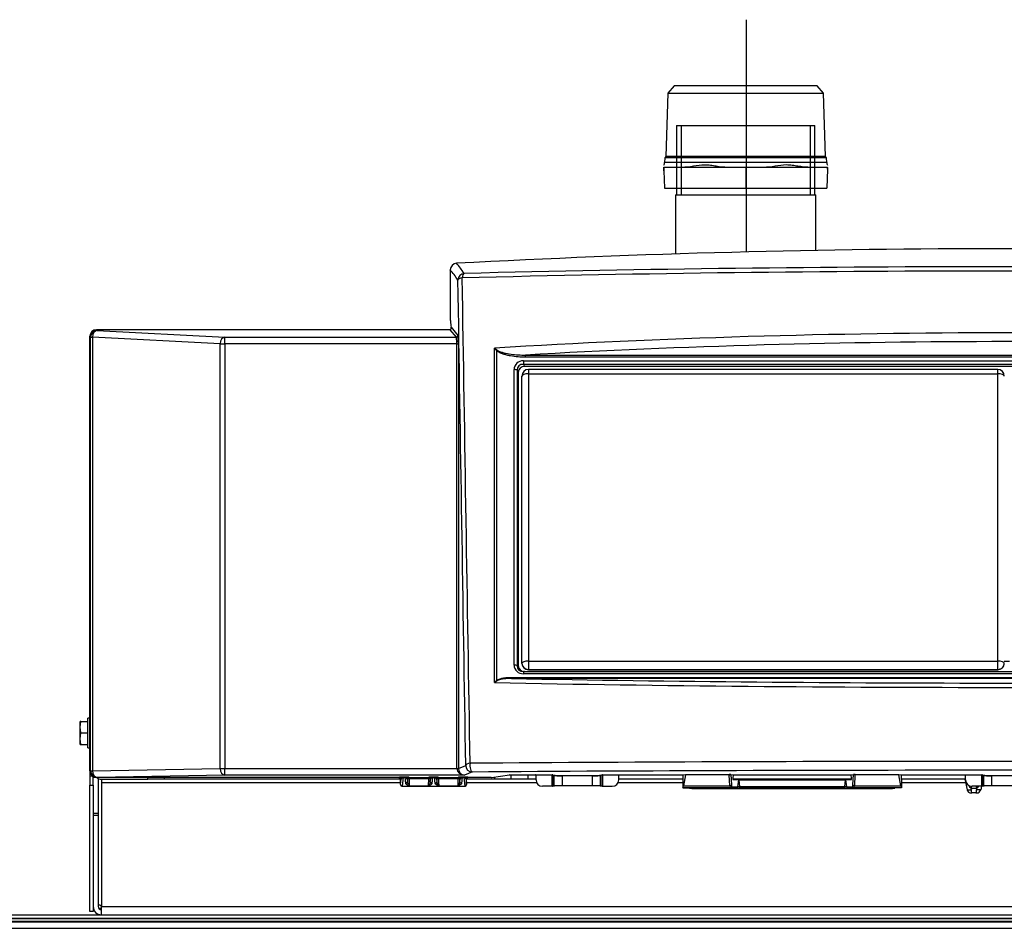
# Model space of a CAD drawing. Extents: x 172 to 2886, y 316 to 2181.
# Tile 23 of 30: x 1502 to 1800, y 1382 to 1657. Entities that reach past the tile are written whole.
import ezdxf

# ---------------------------------------------------------------- set-up
doc = ezdxf.new("R2010")
doc.units = 0
doc.header["$LTSCALE"] = 25.4
doc.header["$MEASUREMENT"] = 0
doc.layers.get('0').update_dxf_attribs({"linetype": 'CONTINUOUS'})

msp = doc.modelspace()

# ---------------------------------------------------------------- linework, layer by layer
for p, q in [((1722.17, 1657.07), (1722.17, 1586.8)), ((1700.39, 1637.1), (1698.47, 1634.8)), ((1743.69, 1637.1), (1700.39, 1637.1)), ((1745.62, 1634.8), (1743.69, 1637.1)), ((1698.47, 1634.8), (1697.87, 1615.7)), ((1698.47, 1634.8), (1745.62, 1634.8)), ((1746.21, 1615.7), (1745.62, 1634.8)), ((1701.09, 1625.1), (1701.09, 1604.1)), ((1701.09, 1625.1), (1743, 1625.1)), ((1702.57, 1625.1), (1702.57, 1604.1)), ((1741.52, 1625.1), (1741.52, 1604.1)), ((1743, 1604.1), (1743, 1625.1)), ((1697.56, 1615.32), (1697.52, 1613.86)), ((1697.87, 1615.7), (1697.56, 1615.32)), ((1746.52, 1615.32), (1697.56, 1615.32)), ((1746.21, 1615.7), (1697.87, 1615.7)), ((1746.52, 1615.32), (1746.21, 1615.7)), ((1746.57, 1613.86), (1746.52, 1615.32)), ((1697.24, 1612.41), (1697.25, 1612.45)), ((1697.28, 1611.32), (1697.24, 1612.41)), ((1697.32, 1612.41), (1697.24, 1612.41)), ((1700.75, 1612.41), (1697.32, 1612.41)), ((1746.57, 1613.86), (1697.52, 1613.86)), ((1700.75, 1612.4), (1700.75, 1612.41)), ((1700.77, 1612.41), (1700.75, 1612.4)), ((1702.81, 1612.41), (1700.77, 1612.41)), ((1716.56, 1612.41), (1702.81, 1612.41)), ((1718.61, 1612.41), (1716.56, 1612.41)), ((1718.63, 1612.4), (1718.61, 1612.41)), ((1718.63, 1612.41), (1718.63, 1612.4)), ((1722.05, 1612.41), (1718.63, 1612.41)), ((1722.05, 1612.41), (1722.05, 1606.1)), ((1725.47, 1612.41), (1722.05, 1612.41)), ((1725.49, 1612.41), (1725.47, 1612.4)), ((1725.47, 1612.4), (1725.47, 1612.41)), ((1727.53, 1612.41), (1725.49, 1612.41)), ((1741.33, 1612.41), (1727.53, 1612.41)), ((1743.37, 1612.41), (1741.33, 1612.41)), ((1743.38, 1612.4), (1743.37, 1612.41)), ((1743.38, 1612.41), (1743.38, 1612.4)), ((1746.8, 1612.41), (1743.38, 1612.41)), ((1746.82, 1611.86), (1746.62, 1606.1)), ((1746.84, 1612.41), (1746.8, 1612.41)), ((1746.84, 1612.41), (1746.82, 1611.86)), ((1746.84, 1612.41), (1746.84, 1612.48)), ((1697.28, 1611.32), (1697.46, 1606.1)), ((1697.46, 1606.1), (1722.05, 1606.1)), ((1722.05, 1606.1), (1746.62, 1606.1)), ((1700.84, 1604.1), (1700.84, 1586.2)), ((1700.84, 1604.1), (1743.24, 1604.1)), ((1743.24, 1587.26), (1743.24, 1604.1)), ((1632.67, 1581.38), (1632.67, 1566.08)), ((1523.81, 1561.07), (1523.62, 1561.3)), ((1523.62, 1429.81), (1523.62, 1561.3)), ((1523.62, 1561.3), (1523.62, 1428.28)), ((1525.62, 1563.3), (1525.81, 1563.06)), ((1632.61, 1563.3), (1525.62, 1563.3)), ((1632.65, 1563.3), (1525.62, 1563.3)), ((1525.81, 1563.06), (1564.44, 1561.04)), ((1634.49, 1561.04), (1632.61, 1563.3)), ((1632.91, 1564.04), (1634.99, 1561.54)), ((1523.81, 1561.07), (1524.4, 1561.07)), ((1523.81, 1429.88), (1523.81, 1561.07)), ((1563.03, 1559.04), (1524.4, 1561.07)), ((1524.4, 1561.07), (1524.4, 1429.88)), ((1563.03, 1559.04), (1564.44, 1559.04)), ((1563.03, 1430.56), (1563.03, 1559.04)), ((1564.44, 1559.04), (1564.44, 1561.04)), ((1564.44, 1561.04), (1634.49, 1561.04)), ((1634.6, 1559.04), (1564.44, 1559.04)), ((1564.44, 1559.04), (1564.44, 1430.56)), ((1634.6, 1559.04), (1635.1, 1559.04)), ((1634.6, 1430.6), (1634.6, 1559.04)), ((1635.1, 1559.04), (1635.1, 1430.6)), ((1646.03, 1456.52), (1646.03, 1557.73)), ((1646.69, 1556.96), (1646.69, 1457.23)), ((1655.46, 1554.97), (1655.46, 1555.63)), ((1655.46, 1555.63), (1946.74, 1555.63)), ((1654.77, 1553.89), (1947.43, 1553.89)), ((1654.77, 1553.89), (1654.77, 1552.79)), ((1654.77, 1552.79), (1655.1, 1552.19)), ((1947.43, 1552.79), (1654.77, 1552.79)), ((1946.74, 1554.97), (1655.46, 1554.97)), ((1651.97, 1461.83), (1651.97, 1551.26)), ((1653.24, 1550.43), (1652.91, 1551.04)), ((1652.91, 1551.04), (1652.91, 1461.61)), ((1653.24, 1550.43), (1653.24, 1461.63)), ((1654.31, 1462.37), (1654.31, 1549.27)), ((1947.1, 1552.19), (1655.1, 1552.19)), ((1656.31, 1551.27), (1656.31, 1549.96)), ((1798.3, 1551.27), (1656.31, 1551.27)), ((1656.31, 1549.96), (1656.31, 1463.05)), ((1656.31, 1549.96), (1798.3, 1549.96)), ((1798.3, 1549.96), (1798.3, 1551.27)), ((1798.3, 1463.05), (1798.3, 1549.96)), ((1656.31, 1463.05), (1656.31, 1460.51)), ((1656.31, 1463.05), (1798.3, 1463.05)), ((1798.3, 1460.51), (1798.3, 1463.05)), ((1801.9, 1462.91), (1800.3, 1462.91)), ((1652.91, 1461.61), (1653.24, 1461.63)), ((1654.31, 1462.33), (1654.31, 1462.37)), ((1656.31, 1460.51), (1656.31, 1460.45)), ((1656.31, 1460.51), (1798.3, 1460.51)), ((1656.31, 1460.45), (1798.3, 1460.45)), ((1798.3, 1460.45), (1798.3, 1460.51)), ((1651.17, 1457.79), (1651.17, 1458.12)), ((1651.17, 1458.12), (1951.03, 1458.12)), ((1951.03, 1457.79), (1651.17, 1457.79)), ((1655.1, 1459.87), (1654.77, 1459.85)), ((1654.77, 1459.85), (1947.43, 1459.85)), ((1654.77, 1459.85), (1654.77, 1459.2)), ((1947.43, 1459.2), (1654.77, 1459.2)), ((1655.1, 1459.87), (1947.1, 1459.87)), ((1523.02, 1436.81), (1523.02, 1445.81)), ((1523.62, 1445.81), (1523.02, 1445.81)), ((1523.62, 1445.81), (1523.02, 1445.81)), ((1520.62, 1443.06), (1520.82, 1444.81)), ((1520.82, 1444.81), (1520.62, 1444.81)), ((1520.62, 1443.06), (1520.62, 1444.81)), ((1520.82, 1441.31), (1520.62, 1443.06)), ((1520.62, 1439.56), (1520.62, 1443.06)), ((1520.82, 1444.81), (1523.02, 1444.81)), ((1520.62, 1439.56), (1520.82, 1441.31)), ((1520.82, 1437.81), (1520.62, 1439.56)), ((1520.62, 1437.81), (1520.62, 1439.56)), ((1520.82, 1441.31), (1523.02, 1441.31)), ((1520.62, 1437.81), (1520.82, 1437.81)), ((1520.82, 1437.81), (1523.02, 1437.81)), ((1523.02, 1436.81), (1523.62, 1436.81)), ((1523.02, 1436.81), (1523.62, 1436.81)), ((1524.4, 1429.88), (1563.03, 1430.56)), ((1563.03, 1430.56), (1564.44, 1430.56)), ((1564.44, 1428.56), (1564.44, 1430.56)), ((1564.44, 1430.56), (1634.6, 1430.56)), ((1634.6, 1430.6), (1635.1, 1430.6)), ((1634.6, 1430.56), (1635.1, 1430.57)), ((1635.1, 1430.6), (1637.34, 1431.5)), ((1523.62, 1429.81), (1523.81, 1429.88)), ((1524.33, 1428.28), (1523.62, 1428.28)), ((1523.62, 1428.28), (1523.62, 1425.53)), ((1523.81, 1429.88), (1524.4, 1429.88)), ((1524.62, 1425.53), (1524.62, 1428.08)), ((1525.81, 1427.88), (1525.62, 1427.81)), ((1617.11, 1427.81), (1525.62, 1427.81)), ((1564.44, 1428.56), (1525.81, 1427.88)), ((1526.12, 1427.52), (1526.12, 1417.04)), ((1527.12, 1427.31), (1527.12, 1426.31)), ((1527.12, 1427.31), (1541.12, 1427.31)), ((1541.12, 1427.31), (1541.12, 1427.81)), ((1546.12, 1427.31), (1541.12, 1427.31)), ((1546.12, 1427.81), (1546.12, 1427.31)), ((1617.61, 1427.31), (1546.12, 1427.31)), ((1636.99, 1428.56), (1564.44, 1428.56)), ((1617.11, 1427.81), (1617.27, 1427.89)), ((1617.61, 1425.73), (1617.77, 1427.39)), ((1617.77, 1427.39), (1617.61, 1427.31)), ((1617.61, 1426.74), (1617.61, 1427.31)), ((1618.37, 1427.91), (1618.11, 1425.21)), ((1618.37, 1427.94), (1619, 1427.94)), ((1618.37, 1427.94), (1618.37, 1427.91)), ((1619, 1427.91), (1618.37, 1427.91)), ((1619, 1427.94), (1619, 1427.91)), ((1619.18, 1426.04), (1619, 1427.91)), ((1619.59, 1427.39), (1619.68, 1426.51)), ((1619.67, 1427.35), (1619.59, 1427.39)), ((1620.09, 1427.89), (1620.17, 1427.85)), ((1620.17, 1427.85), (1620.17, 1427.45)), ((1620.17, 1427.85), (1626.13, 1427.85)), ((1626.13, 1427.45), (1620.17, 1427.45)), ((1626.13, 1427.85), (1626.2, 1427.89)), ((1626.13, 1427.85), (1626.13, 1427.45)), ((1626.62, 1426.51), (1626.7, 1427.39)), ((1626.7, 1427.39), (1626.63, 1427.35)), ((1627.3, 1427.91), (1627.12, 1426.04)), ((1627.3, 1427.94), (1627.3, 1427.91)), ((1627.3, 1427.94), (1627.93, 1427.94)), ((1627.93, 1427.91), (1627.3, 1427.91)), ((1627.93, 1427.94), (1627.93, 1427.91)), ((1628.11, 1426.04), (1627.93, 1427.91)), ((1628.6, 1427.35), (1628.52, 1427.39)), ((1628.52, 1427.39), (1628.61, 1426.51)), ((1629.02, 1427.89), (1629.1, 1427.85)), ((1629.1, 1427.85), (1629.1, 1427.45)), ((1629.1, 1427.85), (1635.06, 1427.85)), ((1635.06, 1427.45), (1629.1, 1427.45)), ((1635.06, 1427.85), (1635.13, 1427.89)), ((1635.06, 1427.85), (1635.06, 1427.45)), ((1635.55, 1426.51), (1635.63, 1427.39)), ((1635.63, 1427.39), (1635.56, 1427.35)), ((1636.23, 1427.91), (1636.04, 1426.04)), ((1636.23, 1427.94), (1636.23, 1427.91)), ((1636.23, 1427.94), (1636.86, 1427.94)), ((1636.86, 1427.91), (1636.23, 1427.91)), ((1636.86, 1427.94), (1636.86, 1427.91)), ((1637.12, 1425.21), (1636.86, 1427.91)), ((1639.33, 1429.5), (1636.99, 1428.56)), ((1637.61, 1427.31), (1637.45, 1427.39)), ((1637.45, 1427.39), (1637.61, 1425.73)), ((1637.61, 1426.74), (1637.61, 1427.31)), ((1646.11, 1427.31), (1637.61, 1427.31)), ((1637.95, 1427.89), (1638.11, 1427.81)), ((1645, 1427.81), (1638.11, 1427.81)), ((1645.1, 1427.81), (1650.6, 1428.59)), ((1646.11, 1427.31), (1646.11, 1427.95)), ((1651.11, 1427.31), (1646.11, 1427.31)), ((1650.7, 1428.59), (1658.5, 1428.59)), ((1651.11, 1427.31), (1651.11, 1428.59)), ((1656.11, 1427.31), (1651.11, 1427.31)), ((1656.11, 1428.59), (1656.11, 1427.31)), ((1658.6, 1427.31), (1656.11, 1427.31)), ((1658.49, 1428.6), (1663.53, 1428.6)), ((1658.5, 1428.59), (1658.49, 1428.6)), ((1663.53, 1428.5), (1658.6, 1428.5)), ((1658.6, 1427.11), (1658.6, 1428.49)), ((1663.53, 1428.6), (1663.53, 1428.5)), ((1663.53, 1425.16), (1663.53, 1428.5)), ((1663.63, 1428.49), (1663.63, 1425.17)), ((1664.08, 1428.4), (1663.63, 1428.49)), ((1663.73, 1428.59), (1664.17, 1428.5)), ((1664.08, 1425.26), (1664.08, 1428.4)), ((1666.57, 1428.46), (1675.65, 1428.46)), ((1666.57, 1428.36), (1666.57, 1428.46)), ((1666.57, 1425.3), (1666.57, 1428.36)), ((1675.65, 1428.36), (1666.57, 1428.36)), ((1675.65, 1428.36), (1675.65, 1428.46)), ((1675.65, 1425.3), (1675.65, 1428.36)), ((1678.04, 1428.5), (1678.49, 1428.59)), ((1678.59, 1428.49), (1678.14, 1428.4)), ((1678.14, 1425.26), (1678.14, 1428.4)), ((1678.59, 1425.17), (1678.59, 1428.49)), ((1678.69, 1428.5), (1678.69, 1428.6)), ((1678.69, 1428.6), (1683.73, 1428.6)), ((1683.62, 1428.5), (1678.69, 1428.5)), ((1678.69, 1428.5), (1678.69, 1425.16)), ((1683.62, 1427.11), (1683.62, 1428.49)), ((1703.08, 1427.31), (1683.62, 1427.31)), ((1683.73, 1428.6), (1683.72, 1428.59)), ((1683.72, 1428.59), (1703.04, 1428.59)), ((1703.04, 1428.59), (1703.89, 1428.71)), ((1703.04, 1427.21), (1703.04, 1424.71)), ((1703.84, 1428.59), (1703.26, 1425.29)), ((1717.09, 1428.59), (1703.84, 1428.59)), ((1703.89, 1428.71), (1717.03, 1428.71)), ((1717.26, 1425.29), (1717.09, 1428.59)), ((1717.59, 1428.7), (1718.28, 1428.6)), ((1717.59, 1428.7), (1717.75, 1425.64)), ((1754.1, 1427.31), (1718.11, 1427.31)), ((1718.14, 1427.21), (1719.96, 1427.08)), ((1718.28, 1428.6), (1753.92, 1428.6)), ((1718.31, 1428.6), (1718.31, 1428.59)), ((1720, 1427.31), (1719.96, 1427.08)), ((1752.25, 1427.08), (1752.21, 1427.31)), ((1752.25, 1427.08), (1754.07, 1427.21)), ((1753.9, 1428.59), (1753.9, 1428.6)), ((1753.92, 1428.6), (1754.62, 1428.7)), ((1754.46, 1425.64), (1754.62, 1428.7)), ((1755.12, 1428.59), (1754.95, 1425.29)), ((1768.37, 1428.59), (1755.12, 1428.59)), ((1755.18, 1428.71), (1768.32, 1428.71)), ((1768.32, 1428.71), (1769.17, 1428.59)), ((1768.95, 1425.29), (1768.37, 1428.59)), ((1788.59, 1427.31), (1769.13, 1427.31)), ((1769.17, 1428.59), (1788.49, 1428.59)), ((1769.17, 1427.21), (1769.17, 1424.71)), ((1788.33, 1427.31), (1789.03, 1424.15)), ((1788.48, 1428.6), (1793.52, 1428.6)), ((1788.49, 1428.59), (1788.48, 1428.6)), ((1793.52, 1428.5), (1788.59, 1428.5)), ((1788.59, 1427.11), (1788.59, 1428.49)), ((1793.52, 1428.6), (1793.52, 1428.5)), ((1793.52, 1425.16), (1793.52, 1428.5)), ((1793.62, 1428.49), (1793.62, 1425.17)), ((1794.07, 1428.4), (1793.62, 1428.49)), ((1793.72, 1428.59), (1794.17, 1428.5)), ((1794.07, 1425.26), (1794.07, 1428.4)), ((1796.56, 1428.46), (1805.64, 1428.46)), ((1796.56, 1428.36), (1796.56, 1428.46)), ((1805.64, 1428.36), (1796.56, 1428.36)), ((1796.56, 1425.3), (1796.56, 1428.36)), ((1523.62, 1425.53), (1524.62, 1425.53)), ((1523.62, 1387.31), (1523.62, 1425.53)), ((1524.62, 1425.53), (1524.62, 1387.31)), ((1527.12, 1426.31), (1617.61, 1426.31)), ((1527.12, 1426.31), (1527.12, 1388.81)), ((1617.61, 1425.73), (1617.61, 1426.74)), ((1617.61, 1425.73), (1617.61, 1425.7)), ((1618.05, 1425.21), (1618.11, 1425.21)), ((1618.11, 1425.21), (1618.11, 1425.21)), ((1618.11, 1425.21), (1637.12, 1425.21)), ((1626.05, 1425.22), (1620.25, 1425.22)), ((1634.98, 1425.22), (1629.18, 1425.22)), ((1637.12, 1425.21), (1637.12, 1425.21)), ((1637.12, 1425.21), (1637.17, 1425.21)), ((1637.61, 1425.73), (1637.61, 1426.74)), ((1637.61, 1426.31), (1658.8, 1426.31)), ((1637.61, 1425.7), (1637.61, 1425.73)), ((1663.53, 1425.16), (1660.54, 1425.16)), ((1664.08, 1425.26), (1663.63, 1425.17)), ((1675.65, 1425.3), (1666.57, 1425.3)), ((1678.59, 1425.17), (1678.14, 1425.26)), ((1678.69, 1425.16), (1681.67, 1425.16)), ((1683.42, 1426.31), (1703.04, 1426.31)), ((1703.03, 1424.71), (1705.02, 1424.57)), ((1703.04, 1424.71), (1703.03, 1424.71)), ((1717.38, 1424.71), (1703.04, 1424.71)), ((1703.26, 1425.29), (1717.26, 1425.29)), ((1711.29, 1424.5), (1760.92, 1424.5)), ((1719.15, 1424.58), (1717.38, 1424.71)), ((1717.88, 1425.15), (1719.64, 1425.02)), ((1719.64, 1425.02), (1719.96, 1427.08)), ((1719.96, 1427.08), (1752.25, 1427.08)), ((1719.96, 1427.08), (1720.19, 1425.08)), ((1720.19, 1424.57), (1720.19, 1425.08)), ((1720.19, 1425.08), (1752.02, 1425.08)), ((1752.02, 1424.57), (1720.19, 1424.57)), ((1752.02, 1425.08), (1752.25, 1427.08)), ((1752.02, 1424.57), (1752.02, 1425.08)), ((1752.25, 1427.08), (1752.57, 1425.02)), ((1752.57, 1425.02), (1754.33, 1425.15)), ((1754.82, 1424.71), (1753.06, 1424.58)), ((1769.17, 1424.71), (1754.82, 1424.71)), ((1754.95, 1425.29), (1768.95, 1425.29)), ((1769.17, 1424.71), (1767.18, 1424.57)), ((1769.17, 1426.31), (1788.55, 1426.31)), ((1769.17, 1424.71), (1769.17, 1424.71)), ((1789.03, 1424.15), (1790.34, 1424.15)), ((1790.08, 1424.85), (1790.25, 1424.54)), ((1791.95, 1424.54), (1790.25, 1424.54)), ((1793.52, 1425.16), (1790.54, 1425.16)), ((1793.17, 1424.15), (1791.86, 1424.15)), ((1791.95, 1424.54), (1792.11, 1424.85)), ((1793.39, 1425.16), (1793.17, 1424.15)), ((1794.07, 1425.26), (1793.62, 1425.17)), ((1805.64, 1425.3), (1796.56, 1425.3)), ((1790.26, 1423.17), (1790.51, 1423.17)), ((1791.69, 1423.17), (1790.51, 1423.17)), ((1791.69, 1423.17), (1791.94, 1423.17)), ((1524.62, 1417.04), (1526.12, 1417.04)), ((1526.12, 1416.31), (1524.62, 1416.31)), ((1526.12, 1417.04), (1526.12, 1416.31)), ((1526.12, 1416.31), (1526.12, 1388.81)), ((1527.12, 1386.31), (1527.12, 1388.81)), ((1527.12, 1388.81), (2075.08, 1388.81)), ((946.6, 1386.31), (2108.52, 1386.31)), ((1013.3, 1386.31), (2041.81, 1386.31)), ((1524.62, 1387.31), (1523.62, 1387.31)), ((1524.62, 1388.31), (1524.67, 1388.31)), ((1526.25, 1388.31), (1527.12, 1388.31)), ((2108.52, 1384.31), (946.6, 1384.31)), ((1012.59, 1385.3), (2042.52, 1385.3)), ((1012.68, 1385.22), (2042.43, 1385.22)), ((1013.26, 1384.21), (2041.85, 1384.21)), ((1014.29, 1382.21), (2040.82, 1382.21))]:
    msp.add_line(p, q)
for centre, radius, start, end in [((1696.02, 1613.91), 1.5, 325.9931, 358.21), ((1748.07, 1613.91), 1.5, 181.79, 214.0462), ((1801.1, -1552.67), 3140.47, 86.96028, 93.03972), ((1634.67, 1581.38), 2, 93.0282, 180.0343), ((1801.1, -5033.64), 6615.98, 88.577466, 91.422534), ((1801.1, -4950.52), 6531.56, 88.553902, 91.446098), ((1525.62, 1561.3), 2, 90, 180), ((1732.54, 1630.17), 112.83, 219.9438, 220.4575), ((1605.91, 1502.43), 68.32, 53.1897, 54.039), ((1656.31, 1549.27), 2, 90, 180), ((1798.3, 1549.27), 2, 0, 90), ((1652.94, 1450.78), 8.98, 134.0988, 140.2306), ((1651.84, 1449.32), 9.25, 122.8789, 128.8863), ((1637.09, 1430.6), 2, 179.9891, 180.9467), ((1527.12, 1429.81), 2.5, 233.1301, 270), ((1660.55, 1427.11), 1.95, 180.042, 269.9471), ((1681.67, 1427.11), 1.95, 270.0563, 359.9599), ((1716.52, 1393.24), 35.47, 88.5262, 89.171), ((1755.69, 1393.09), 35.63, 90.8303, 91.4725), ((1790.54, 1427.11), 1.95, 180.042, 269.9471), ((1622.12, 1426.82), 2.46, 187.1024, 220.41), ((1624.17, 1426.82), 2.46, 319.59, 352.8976), ((1631.05, 1426.82), 2.46, 187.1024, 220.41), ((1633.1, 1426.82), 2.46, 319.59, 352.8976), ((1720.01, 1467.14), 42.57, 268.8424, 270.2488), ((1752.27, 1458.28), 33.71, 269.5663, 271.3424), ((1790.26, 1424.42), 1.25, 192.5138, 270), ((1790.1, 1425.27), 0.425, 187.2645, 267.9908), ((1790.1, 1425.27), 0.425, 267.9908, 345.5562), ((1789.73, 1424.21), 0.606, 353.7437, 32.1732), ((1792.1, 1425.27), 0.425, 194.3326, 271.8462), ((1792.47, 1424.21), 0.606, 147.8211, 186.262), ((1791.94, 1424.42), 1.25, 270, 347.4862), ((1792.1, 1425.27), 0.425, 271.8462, 345.6091), ((1527.12, 1388.81), 2.5, 180, 270), ((1527.12, 1388.81), 1, 180, 270)]:
    msp.add_arc(centre, radius, start, end)
for centre, major_axis, ratio, start_param, end_param in [((1722.04, 902.64), (-14.27, 818.94), 0.030264, 0.521741, 0.524399), ((1627.71, -1552.67), (0, 3139.99), 0.043619, 6.216367, 6.233112), ((1625.82, -1552.67), (0, 3137.99), 0.043619, 6.216367, 6.233106), ((1636.96, 1578.31), (1.68, 1.09), 0.996819, 1.046891, 2.562471), ((1636.96, 1578.31), (-0.05, 2), 0.3587, 0.073998, 1.23491), ((1636.96, 1578.31), (-2, -0.03), 0.347247, 5.061233, 6.236655), ((1799.1, -10047.36), (-472.45, 29794.56), 0.000737, 5.107876, 5.113221), ((1801.1, -10047.38), (-474.45, 29794.61), 0.00074, 5.107897, 5.113243), ((1632.68, 1566.08), (0, 0.1), 0.043661, 1.570796, 2.674674), ((1633.17, 1588.31), (0, -25), 0.043661, 5.816267, 6.040305), ((1525.62, 1561.3), (1.28, -1.54), 0.997682, 2.448133, 4.016647), ((1525.81, 1561.07), (-1.54, -1.28), 0.997682, 4.018929, 5.587443), ((1525.81, 1561.07), (-0.1, -2), 0.706622, 3.215624, 4.749405), ((1632.61, 1563.8), (-0.321, 0.385), 0.997682, 2.448133, 2.88285), ((1634.49, 1561.54), (-0.384, -0.32), 0.997682, 0.877337, 2.44585), ((1634.99, 1559.04), (0, 2.5), 0.043661, 4.712389, 6.230825), ((1801.1, 1478.26), (-474.97, 0), 0.177025, 4.379818, 5.04496), ((1564.44, 1559.04), (-0.1, -2), 0.706622, 3.215624, 4.749405), ((1634.49, 1559.04), (0, 2), 0.054576, 4.712389, 6.230825), ((1801.1, 1476.29), (472.97, 0), 0.176327, 1.25778, 1.883812), ((1646.69, 1557.13), (-0.342, -0.365), 0.24167, 1.318723, 1.796127), ((1655.19, 1550.87), (2.82, -1.77), 0.866394, 2.196944, 3.638957), ((1655.19, 1550.53), (1.83, -1.81), 0.753603, 2.392756, 3.834769), ((1651.97, 1550.91), (1, 0), 0.34202, 0.366519, 1.570796), ((1655.38, 1550.17), (1.88, -1.18), 0.866394, 2.196944, 3.638957), ((1656.31, 1549.27), (-2, 0), 0.34202, 4.712389, 6.283185), ((1798.3, 1549.27), (-2, 0), 0.34202, 3.141593, 4.712389), ((1656.31, 1462.37), (-2, 0), 0.34202, 4.712389, 6.283185), ((1798.3, 1462.37), (-2, 0), 0.34202, 3.141593, 4.712389), ((1655.19, 1462.22), (2.82, 1.77), 0.866394, 2.644228, 4.086241), ((1651.97, 1461.49), (1, 0), 0.34202, 0.366519, 1.570796), ((1655.19, 1461.87), (2.1, 1.12), 0.800202, 2.684649, 4.126662), ((1655.38, 1461.88), (1.88, 1.18), 0.866394, 2.644228, 4.086241), ((1656.31, 1462.37), (-2, 0), 0.927184, 0, 1.570796), ((1656.31, 1462.33), (2, 0), 0.940265, 3.141593, 4.712389), ((1798.3, 1462.37), (-2, 0), 0.927184, 1.570796, 3.141593), ((1798.3, 1462.33), (2, 0), 0.940265, 4.712389, 6.283185), ((1646.69, 1457.4), (0.306, -0.396), 0.217212, 4.98646, 5.417331), ((1801.1, 1483.29), (-472.97, 0), 0.056856, 1.248234, 1.893359), ((1801.1, 1481.3), (474.97, 0), 0.055176, 4.379818, 5.04496), ((1564.44, 1430.56), (0.03, -2), 0.707053, 4.700048, 6.258503), ((1637.1, 1430.6), (2.32, 0.93), 0.998896, 2.761651, 2.778343), ((1636.99, 1430.56), (2.39, -0.12), 0.834971, 3.199304, 4.752647), ((1636.99, 1430.56), (-0.37, 1.97), 0.942886, 1.388951, 2.942295), ((1639.33, 1431.5), (-2, -0.03), 0.34716, 5.055889, 6.236656), ((1639.33, 1431.5), (0.74, -1.86), 0.998896, 4.332447, 5.902482), ((1639.33, 1431.5), (0.01, -2), 0.359194, 4.382769, 6.264484), ((1801.1, 1423.29), (-474.97, 0), 0.01982, 4.363319, 5.061459), ((1801.1, 1421.29), (472.97, 0), 0.018458, 1.221727, 1.919866), ((1525.62, 1429.81), (1.86, 0.74), 0.998896, 2.761651, 4.331686), ((1525.81, 1429.88), (-0.74, 1.86), 0.998896, 1.190854, 2.760889), ((1525.81, 1429.88), (0.03, -2), 0.707053, 4.700048, 6.258503), ((1617.11, 1427.31), (-0.448, -0.224), 0.999239, 2.677823, 4.24862), ((1618.27, 1427.89), (-1.01, -0.01), 0.053088, 4.61657, 6.176004), ((1617.27, 1427.39), (-0.224, 0.447), 0.999239, 4.24862, 5.819416), ((1618.27, 1427.39), (-0.373, -0.426), 0.816249, 3.773379, 5.332813), ((1619.09, 1427.89), (-1.01, 0.01), 0.053088, 3.248774, 4.808208), ((1619.09, 1427.39), (-0.373, 0.426), 0.816249, 4.091965, 5.651399), ((1620.09, 1427.39), (0.224, 0.447), 0.999239, 0.463769, 2.034566), ((1620.17, 1427.35), (0.224, 0.447), 0.999239, 0.463769, 2.034566), ((1620.17, 1427.35), (-0.5, -0.004), 0.196538, 4.710894, 6.24759), ((1619.79, 1428.04), (0, -3.5), 0.034915, 4.910199, 5.163554), ((1620.29, 1428.04), (0, -3), 0.040735, 4.910191, 5.93409), ((1626.01, 1428.04), (0, -3), 0.040735, 0.349095, 1.372994), ((1626.13, 1427.35), (-0.224, 0.447), 0.999239, 4.24862, 5.819416), ((1626.13, 1427.35), (-0.5, 0.004), 0.196538, 3.177188, 4.713884), ((1627.2, 1427.89), (-1.01, -0.01), 0.053088, 4.61657, 6.176004), ((1626.2, 1427.39), (-0.224, 0.447), 0.999239, 4.24862, 5.819416), ((1626.51, 1428.04), (0, -3.5), 0.034915, 1.119631, 1.372987), ((1627.2, 1427.39), (-0.373, -0.426), 0.816249, 3.773379, 5.332813), ((1628.02, 1427.89), (-1.01, 0.01), 0.053088, 3.248774, 4.808208), ((1628.02, 1427.39), (-0.373, 0.426), 0.816249, 4.091965, 5.651399), ((1629.02, 1427.39), (0.224, 0.447), 0.999239, 0.463769, 2.034566), ((1629.1, 1427.35), (0.224, 0.447), 0.999239, 0.463769, 2.034566), ((1629.1, 1427.35), (-0.5, -0.004), 0.196538, 4.710894, 6.24759), ((1628.72, 1428.04), (0, -3.5), 0.034915, 4.910199, 5.163554), ((1629.22, 1428.04), (0, -3), 0.040735, 4.910191, 5.93409), ((1634.94, 1428.04), (0, -3), 0.040735, 0.349095, 1.372994), ((1635.06, 1427.35), (-0.224, 0.447), 0.999239, 4.24862, 5.819416), ((1635.06, 1427.35), (-0.5, 0.004), 0.196538, 3.177188, 4.713884), ((1636.13, 1427.89), (-1.01, -0.01), 0.053088, 4.61657, 6.176004), ((1635.13, 1427.39), (-0.224, 0.447), 0.999239, 4.24862, 5.819416), ((1635.44, 1428.04), (0, -3.5), 0.034915, 1.119631, 1.372987), ((1636.13, 1427.39), (-0.373, -0.426), 0.816249, 3.773379, 5.332813), ((1636.95, 1427.89), (-1.01, 0.01), 0.053088, 3.248774, 4.808208), ((1636.95, 1427.39), (-0.373, 0.426), 0.816249, 4.091965, 5.651399), ((1637.95, 1427.39), (0.224, 0.447), 0.999239, 0.463769, 2.034566), ((1638.11, 1427.31), (0.448, -0.224), 0.999239, 2.034566, 3.605362), ((1645, 1427.81), (0.1, 0), 0.017455, 4.712389, 6.161012), ((1650.7, 1428.59), (-0.1, 0), 0.017455, 4.712389, 6.161012), ((1658.49, 1428.5), (-0.109, 0.011), 0.914759, 3.249164, 4.802507), ((1658.5, 1428.49), (-0.0984, 0.0196), 0.996044, 3.33776, 3.356734), ((1663.53, 1428.59), (0.2, 0), 0.017455, 0.087266, 1.570796), ((1663.53, 1428.49), (0.1, 0), 0.03491, 0.087266, 1.570796), ((1663.73, 1428.49), (-0.0196, -0.0981), 0.996044, 3.339281, 4.908556), ((1664.17, 1428.4), (-0.0196, -0.0981), 0.996044, 3.339281, 4.908556), ((1666.57, 1428.41), (2.5, 0), 0.016757, 3.228859, 4.712389), ((1666.57, 1428.51), (-2.4, 0), 0.017455, 0.087266, 1.570796), ((1675.65, 1428.51), (2.4, 0), 0.017455, 4.712389, 6.195919), ((1675.65, 1428.41), (2.5, 0), 0.016757, 4.712389, 6.195919), ((1678.04, 1428.4), (0.0196, -0.0981), 0.996044, 1.374629, 2.943904), ((1678.69, 1428.59), (-0.2, 0), 0.017455, 4.712389, 6.195919), ((1678.49, 1428.49), (0.0196, -0.0981), 0.996044, 1.374629, 2.943904), ((1678.69, 1428.49), (-0.1, 0), 0.03491, 4.712389, 6.195919), ((1683.73, 1428.5), (-0.109, -0.011), 0.914759, 4.622271, 6.175614), ((1683.72, 1428.49), (-0.0984, -0.0196), 0.996044, 6.068044, 6.087018), ((1683.72, 1428.49), (-0.0984, -0.0196), 0.996044, 4.5147, 4.603488), ((1703.04, 1427.9), (0, -0.693), 0.122785, 0.017453, 3.124139), ((1703.89, 1428.01), (0, 0.7), 0.122785, 0.017453, 0.610865), ((1716.88, 1428.01), (-0.153, -0.699), 0.200561, 2.574711, 3.168123), ((1717.09, 1429), (-0.499, -0.026), 0.818786, 1.528106, 2.287597), ((1717.1, 1428.69), (0.501, -0.001), 0.031135, 0.213302, 0.855663), ((1718.23, 1427.9), (0.086, 0.693), 0.120551, 0.032456, 3.147868), ((1753.98, 1427.9), (-0.086, 0.693), 0.120551, 3.135317, 6.25073), ((1755.11, 1428.69), (-0.501, -0.001), 0.031135, 5.427523, 6.069884), ((1755.12, 1429), (0.499, -0.026), 0.818786, 3.995588, 4.755079), ((1755.33, 1428.01), (0.153, -0.699), 0.200561, 3.115063, 3.708475), ((1768.32, 1428.01), (0, 0.7), 0.122785, 5.67232, 6.265732), ((1769.17, 1427.9), (0, 0.693), 0.122785, 0.017453, 3.124139), ((1788.48, 1428.5), (-0.109, 0.011), 0.914759, 3.249164, 4.802507), ((1788.49, 1428.49), (-0.0984, 0.0196), 0.996044, 3.33776, 3.356734), ((1793.52, 1428.59), (0.2, 0), 0.017455, 0.087266, 1.570796), ((1793.52, 1428.49), (0.1, 0), 0.03491, 0.087266, 1.570796), ((1793.72, 1428.49), (-0.0196, -0.0981), 0.996044, 3.339281, 4.908556), ((1794.17, 1428.4), (-0.0196, -0.0981), 0.996044, 3.339281, 4.908556), ((1796.56, 1428.41), (-2.5, 0), 0.016757, 0.087266, 1.570796), ((1796.56, 1428.51), (-2.4, 0), 0.017455, 0.087266, 1.570796), ((1618.11, 1425.74), (0.051, 0.53), 0.939181, 1.672579, 3.1184), ((1618.11, 1425.71), (0.359, 0.359), 0.985248, 2.363321, 3.803097), ((1619.18, 1426.51), (0.498, 0.048), 0.939181, 4.621969, 6.181403), ((1627.12, 1426.51), (-0.498, 0.048), 0.939181, 0.101783, 1.661217), ((1628.11, 1426.51), (0.498, 0.048), 0.939181, 4.621969, 6.181403), ((1636.04, 1426.51), (-0.498, 0.048), 0.939181, 0.101783, 1.661217), ((1637.11, 1425.74), (0.051, -0.53), 0.939181, 0.023193, 1.469014), ((1637.11, 1425.71), (-0.359, 0.359), 0.985248, 2.480089, 3.919865), ((1663.53, 1425.17), (0.1, 0), 0.017455, 4.712389, 6.195919), ((1666.57, 1425.25), (-2.5, 0), 0.017455, 4.712389, 6.195919), ((1675.65, 1425.25), (2.5, 0), 0.017455, 0.087266, 1.570796), ((1678.69, 1425.17), (0.1, 0), 0.017455, 3.228859, 4.712389), ((1703.03, 1427.91), (0, -3.2), 0.122785, 0.008727, 0.610865), ((1714.99, 1424.58), (-10.04, 0), 0.008727, 0.122173, 1.193472), ((1717.26, 1425.7), (-0.499, -0.026), 0.818786, 1.528106, 2.929959), ((1717.72, 1427.91), (0.33, 3.2), 0.102162, 2.54141, 3.143548), ((1717.38, 1425.21), (-0.036, -0.499), 0.992684, 0.072336, 1.520959), ((1718.21, 1427.85), (0.34, 2.7), 0.120551, 2.54573, 3.147868), ((1719.15, 1425.08), (-0.036, -0.499), 0.992684, 0.072336, 1.520959), ((1753.06, 1425.08), (0.036, -0.499), 0.992684, 4.762226, 6.210849), ((1754, 1427.85), (-0.34, 2.7), 0.120551, 3.135317, 3.737456), ((1754.82, 1425.21), (0.036, -0.499), 0.992684, 4.762226, 6.210849), ((1754.95, 1425.7), (0.499, -0.026), 0.818786, 3.353227, 4.755079), ((1754.49, 1427.91), (-0.33, 3.2), 0.102162, 3.139637, 3.741776), ((1757.22, 1424.58), (10.04, 0), 0.008727, 5.089714, 6.161012), ((1769.17, 1427.91), (0, -3.2), 0.122785, 5.67232, 6.274459), ((1793.52, 1425.17), (0.1, 0), 0.017455, 4.712389, 6.195919), ((1796.56, 1425.25), (-2.5, 0), 0.017455, 4.712389, 6.195919)]:
    msp.add_ellipse(centre, major_axis=major_axis, ratio=ratio, start_param=start_param, end_param=end_param)
for points, knots in [([(1716.56, 1612.41), (1715.41, 1612.41), (1714.26, 1612.56), (1712.55, 1612.82), (1711.98, 1612.91), (1710.83, 1613.05), (1710.26, 1613.1), (1708.53, 1613.09), (1707.39, 1612.9), (1705.1, 1612.56), (1703.95, 1612.41), (1702.81, 1612.41)], [0, 0, 0, 0, 0.25, 0.25, 0.375, 0.375, 0.5, 0.5, 0.75, 0.75, 1, 1, 1, 1]), ([(1741.33, 1612.41), (1740.75, 1612.41), (1740.17, 1612.45), (1739.02, 1612.57), (1738.44, 1612.65), (1737.29, 1612.83), (1736.72, 1612.92), (1735.56, 1613.07), (1734.98, 1613.12), (1733.24, 1613.12), (1732.1, 1612.91), (1729.82, 1612.56), (1728.67, 1612.41), (1727.53, 1612.41)], [0, 0, 0, 0, 0.125, 0.125, 0.25, 0.25, 0.375, 0.375, 0.5, 0.5, 0.75, 0.75, 1, 1, 1, 1]), ([(1632.82, 1563.35), (1632.79, 1563.39), (1632.84, 1563.47), (1632.91, 1563.7), (1632.94, 1563.85), (1632.91, 1564.04)], [0, 0, 0, 0, 0.5, 0.5, 1, 1, 1, 1]), ([(1655.46, 1554.97), (1654.69, 1554.97), (1653.93, 1555), (1652.41, 1555.13), (1651.65, 1555.22), (1650.52, 1555.43), (1650.15, 1555.51), (1649.41, 1555.69), (1649.04, 1555.79), (1648.32, 1556.04), (1647.96, 1556.18), (1647.46, 1556.43), (1647.29, 1556.52), (1646.98, 1556.72), (1646.83, 1556.83), (1646.69, 1556.96)], [0, 0, 0, 0, 0.25, 0.25, 0.5, 0.5, 0.625, 0.625, 0.75, 0.75, 0.875, 0.875, 0.9375, 0.9375, 1, 1, 1, 1]), ([(1646.85, 1557.13), (1647, 1557.02), (1647.15, 1556.93), (1647.48, 1556.77), (1647.65, 1556.7), (1648.16, 1556.5), (1648.51, 1556.39), (1649.58, 1556.12), (1650.3, 1555.99), (1651.76, 1555.79), (1652.5, 1555.72), (1653.98, 1555.64), (1654.72, 1555.62), (1655.46, 1555.63)], [0, 0, 0, 0, 0.0625, 0.0625, 0.125, 0.125, 0.25, 0.25, 0.5, 0.5, 0.75, 0.75, 1, 1, 1, 1]), ([(1646.69, 1457.23), (1646.84, 1457.35), (1647.01, 1457.44), (1647.36, 1457.6), (1647.54, 1457.66), (1648.1, 1457.83), (1648.48, 1457.91), (1649.62, 1458.08), (1650.39, 1458.12), (1651.17, 1458.12)], [0, 0, 0, 0, 0.125, 0.125, 0.25, 0.25, 0.5, 0.5, 1, 1, 1, 1]), ([(1651.17, 1457.79), (1650.43, 1457.79), (1649.68, 1457.76), (1648.58, 1457.63), (1648.21, 1457.58), (1647.67, 1457.44), (1647.49, 1457.39), (1647.15, 1457.27), (1646.98, 1457.19), (1646.82, 1457.09)], [0, 0, 0, 0, 0.5, 0.5, 0.75, 0.75, 0.875, 0.875, 1, 1, 1, 1]), ([(1620.25, 1425.22), (1620, 1425.35), (1619.75, 1425.47), (1619.45, 1425.67), (1619.36, 1425.74), (1619.23, 1425.89), (1619.19, 1425.96), (1619.18, 1426.04)], [0, 0, 0, 0, 0.5, 0.5, 0.75, 0.75, 1, 1, 1, 1]), ([(1627.12, 1426.04), (1627.11, 1425.96), (1627.06, 1425.89), (1626.93, 1425.74), (1626.85, 1425.67), (1626.55, 1425.47), (1626.3, 1425.35), (1626.05, 1425.22)], [0, 0, 0, 0, 0.25, 0.25, 0.5, 0.5, 1, 1, 1, 1]), ([(1629.18, 1425.22), (1628.93, 1425.35), (1628.68, 1425.47), (1628.38, 1425.67), (1628.29, 1425.74), (1628.16, 1425.89), (1628.12, 1425.96), (1628.11, 1426.04)], [0, 0, 0, 0, 0.5, 0.5, 0.75, 0.75, 1, 1, 1, 1]), ([(1636.04, 1426.04), (1636.04, 1425.96), (1635.99, 1425.89), (1635.86, 1425.74), (1635.77, 1425.67), (1635.47, 1425.47), (1635.23, 1425.35), (1634.98, 1425.22)], [0, 0, 0, 0, 0.25, 0.25, 0.5, 0.5, 1, 1, 1, 1]), ([(1719.64, 1425.02), (1719.66, 1425.05), (1719.72, 1425.07), (1719.87, 1425.09), (1719.93, 1425.09), (1720.05, 1425.09), (1720.12, 1425.09), (1720.19, 1425.08)], [0, 0, 0, 0, 0.5, 0.5, 0.75, 0.75, 1, 1, 1, 1]), ([(1752.02, 1425.08), (1752.08, 1425.09), (1752.15, 1425.09), (1752.28, 1425.09), (1752.34, 1425.09), (1752.49, 1425.07), (1752.55, 1425.05), (1752.57, 1425.02)], [0, 0, 0, 0, 0.25, 0.25, 0.5, 0.5, 1, 1, 1, 1]), ([(1790.34, 1424.15), (1790.32, 1424), (1790.31, 1423.87), (1790.3, 1423.63), (1790.31, 1423.52), (1790.34, 1423.34), (1790.36, 1423.28), (1790.43, 1423.19), (1790.47, 1423.17), (1790.51, 1423.17)], [0, 0, 0, 0, 0.25, 0.25, 0.5, 0.5, 0.75, 0.75, 1, 1, 1, 1]), ([(1791.69, 1423.17), (1791.73, 1423.17), (1791.77, 1423.19), (1791.84, 1423.28), (1791.86, 1423.34), (1791.89, 1423.52), (1791.9, 1423.63), (1791.89, 1423.87), (1791.88, 1424), (1791.86, 1424.15)], [0, 0, 0, 0, 0.25, 0.25, 0.5, 0.5, 0.75, 0.75, 1, 1, 1, 1]), ([(1526.16, 1389.13), (1526.16, 1389.15), (1526.18, 1389.19), (1526.21, 1389.23), (1526.25, 1389.27), (1526.3, 1389.29), (1526.35, 1389.31), (1526.41, 1389.32), (1526.47, 1389.31), (1526.56, 1389.29), (1526.69, 1389.24), (1526.84, 1389.14), (1526.99, 1389), (1527.08, 1388.89), (1527.12, 1388.84)], [0, 0, 0, 0, 0.064031, 0.126236, 0.186878, 0.246271, 0.304785, 0.362838, 0.420859, 0.47928, 0.598687, 0.724171, 0.857661, 1, 1, 1, 1])]:
    msp.add_open_spline(points, degree=3, knots=knots)
msp.add_open_spline([(1746.82, 1611.86), (1746.81, 1612.13), (1746.8, 1612.41)], degree=2)

doc.saveas('drawing.dxf')
